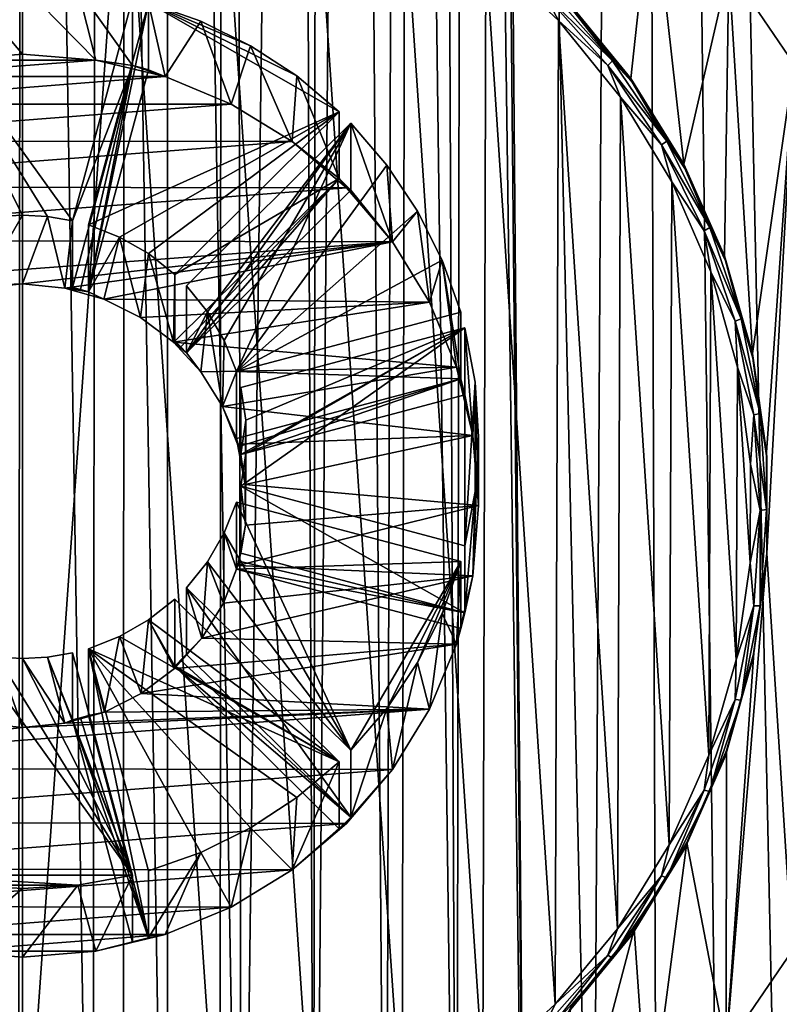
# Model space of a CAD drawing. Header units: metres. Extents: x -106 to 264, y -111 to 81.
# Tile 6 of 256: x 0 to 9, y -102 to -90. Entities that reach past the tile are written whole.
import ezdxf

# ---------------------------------------------------------------- set-up
doc = ezdxf.new("R2010")
doc.units = ezdxf.units.M
doc.layers.add('solid_20422013', color=7, linetype='CONTINUOUS')

msp = doc.modelspace()

# ---------------------------------------------------------------- linework, layer by layer
at = {"layer": 'solid_20422013'}
for points in [[(9.812541, -105.675247, 19), (9.918256, -22.94812, 19), (7.371326, -23.887068, 19)], [(5.599935, -52, 19), (6.877981, -107.764816, 19), (7.371326, -23.887068, 19)], [(6.877981, -107.764816, 19), (7.652942, -107.315414, 19), (7.371326, -23.887068, 19)], [(9.127894, -106.264908, 19), (9.812541, -105.675247, 19), (7.371326, -23.887068, 19)], [(8.405241, -106.813667, 19), (9.127894, -106.264908, 19), (7.371326, -23.887068, 19)], [(7.652942, -107.315414, 19), (8.405241, -106.813667, 19), (7.371326, -23.887068, 19)], [(5.599935, -52, 19), (5.53098, -52.868835, 19), (6.071178, -108.166573, 19)], [(5.599935, -52, 19), (6.071178, -108.166573, 19), (6.877981, -107.764816, 19)], [(5.53098, -52.868835, 19), (5.33011, -53.717335, 19), (6.071178, -108.166573, 19)], [(5.33011, -53.717335, 19), (4.997419, -54.524357, 19), (5.23652, -108.519836, 19)], [(5.33011, -53.717335, 19), (5.23652, -108.519836, 19), (6.071178, -108.166573, 19)], [(4.997419, -54.524357, 19), (4.544612, -55.271992, 19), (5.23652, -108.519836, 19)], [(4.544612, -55.271992, 19), (3.977872, -55.93993, 19), (4.383592, -108.820801, 19)], [(4.544612, -55.271992, 19), (4.383592, -108.820801, 19), (5.23652, -108.519836, 19)], [(3.977872, -55.93993, 19), (3.313852, -56.514202, 19), (3.521599, -109.065765, 19)], [(3.977872, -55.93993, 19), (3.521599, -109.065765, 19), (4.383592, -108.820801, 19)], [(3.313852, -56.514202, 19), (2.564448, -56.976948, 19), (2.642713, -109.256104, 19)], [(3.313852, -56.514202, 19), (2.642713, -109.256104, 19), (3.521599, -109.065765, 19)], [(2.564448, -56.976948, 19), (1.750123, -57.319485, 19), (2.642713, -109.256104, 19)], [(8.396142, -58.265823, -12.076139), (9.13057, -57.13847, -12.234579), (14.500057, -95.334694, -6.86645)], [(1.750123, -57.319485, 19), (0.898361, -57.525341, 19), (1.747546, -109.392738, 19)], [(1.750123, -57.319485, 19), (1.747546, -109.392738, 19), (2.642713, -109.256104, 19)], [(0.000001, -57.599998, 19), (-0.89836, -57.525341, 19), (-0.050729, -109.499832, 19)], [(0.898361, -57.525341, 19), (0.000001, -57.599998, 19), (0.846323, -109.474403, 19)], [(0.898361, -57.525341, 19), (0.846323, -109.474403, 19), (1.747546, -109.392738, 19)], [(0.000001, -57.599998, 19), (-0.050729, -109.499832, 19), (0.846323, -109.474403, 19)], [(7.520303, -59.295113, -11.931482), (8.396142, -58.265823, -12.076139), (14.500057, -95.334694, -6.86645)], [(6.516333, -60.205814, -11.803492), (7.520303, -59.295113, -11.931482), (14.500057, -95.334694, -6.86645)], [(5.386317, -60.98674, -11.69374), (6.516333, -60.205814, -11.803492), (14.500057, -95.334694, -6.86645)], [(4.117727, -61.62841, -11.603559), (5.386317, -60.98674, -11.69374), (14.500057, -95.334694, -6.86645)], [(2.767685, -62.105156, -11.536557), (4.117727, -61.62841, -11.603559), (14.500057, -95.334694, -6.86645)], [(1.379741, -62.383537, -11.497433), (2.767685, -62.105156, -11.536557), (14.500057, -95.334694, -6.86645)], [(-0.01791, -62.477398, -11.484241), (1.379741, -62.383537, -11.497433), (14.500057, -95.334694, -6.86645)], [(-0.01791, -62.477398, -11.484241), (14.500057, -95.334694, -6.86645), (10.383502, -89.182442, -7.731092)], [(-1.220021, -104.658646, -12.01895), (0, -87.315369, -14.456389), (0, -104.744087, -12.006943)], [(-1.216265, -87.401024, -14.444351), (0, -87.315369, -14.456389), (-1.220021, -104.658646, -12.01895)], [(0, -104.744087, -12.006943), (0, -87.315369, -14.456389), (1.220021, -87.40081, -14.444382)], [(0, -104.744087, -12.006943), (1.220021, -87.40081, -14.444382), (1.216265, -104.658432, -12.01898)], [(1.216265, -104.658432, -12.01898), (1.220021, -87.40081, -14.444382), (2.384033, -104.418114, -12.052755)], [(2.384033, -104.418114, -12.052755), (1.220021, -87.40081, -14.444382), (2.393732, -87.643967, -14.410209)], [(2.384033, -104.418114, -12.052755), (2.393732, -87.643967, -14.410209), (3.51318, -104.017967, -12.108993)], [(3.51318, -104.017967, -12.108993), (2.393732, -87.643967, -14.410209), (3.532079, -88.050179, -14.353118)], [(3.51318, -104.017967, -12.108993), (3.532079, -88.050179, -14.353118), (4.580781, -103.469963, -12.186008)], [(4.580781, -103.469963, -12.186008), (3.532079, -88.050179, -14.353118), (4.609653, -88.607048, -14.274856)], [(7.339274, -90.8172, -13.560308), (6.572487, -89.885857, -13.6912), (7.596212, -88.441559, -13.894183)], [(7.979122, -91.851631, -13.414927), (7.339274, -90.8172, -13.560308), (7.596212, -88.441559, -13.894183)], [(7.979122, -91.851631, -13.414927), (7.596212, -88.441559, -13.894183), (8.520451, -89.485359, -13.747486)], [(4.580781, -103.469963, -12.186008), (4.609653, -88.607048, -14.274856), (5.552217, -102.789742, -12.281608)], [(5.552217, -102.789742, -12.281608), (4.609653, -88.607048, -14.274856), (5.587808, -89.298912, -14.17762)], [(5.552217, -102.789742, -12.281608), (5.587808, -89.298912, -14.17762), (6.426432, -101.982643, -12.395039)], [(6.426432, -101.982643, -12.395039), (5.587808, -89.298912, -14.17762), (6.465909, -90.119202, -14.062336)], [(6.293186, -89.794067, -14.081026), (6.465909, -90.119202, -14.062336), (5.587808, -89.298912, -14.17762)], [(8.467031, -92.957245, -13.259544), (7.979122, -91.851631, -13.414927), (8.520451, -89.485359, -13.747486)], [(8.804915, -94.133202, -13.094275), (8.467031, -92.957245, -13.259544), (8.520451, -89.485359, -13.747486)], [(9.303516, -90.640694, -13.585114), (8.520451, -89.485359, -13.747486), (10.292573, -89.764145, -12.979525)], [(8.804915, -94.133202, -13.094275), (8.520451, -89.485359, -13.747486), (9.303516, -90.640694, -13.585114)], [(-0.668289, -89.73291, -7.65373), (-0.879899, -90.595039, -13.55711), (0, -90.522842, -13.567257)], [(-0.668289, -89.73291, -7.65373), (0, -90.522842, -13.567257), (0, -89.692543, -7.659402)], [(0.668289, -89.73291, -7.65373), (0, -89.692543, -7.659402), (0.882318, -90.595451, -13.557052)], [(0, -89.692543, -7.659402), (0, -90.522842, -13.567257), (0.882318, -90.595451, -13.557052)], [(1.326677, -90.660576, -13.380355), (1.326677, -89.853371, -7.6368), (0.668289, -89.73291, -7.65373)], [(1.326677, -90.660576, -13.380355), (0.668289, -89.73291, -7.65373), (0.882318, -90.595451, -13.557052)], [(6.293186, -89.794067, -14.081026), (6.345014, -89.732544, -14.015695), (7.118922, -90.60643, -13.892878)], [(7.118922, -90.60643, -13.892878), (6.345014, -89.732544, -14.015695), (6.577524, -89.918701, -13.88855)], [(0.601739, -92.532547, -7.260267), (0.302779, -92.482162, -7.267347), (-1.326677, -89.853371, -7.6368)], [(0.302779, -92.482162, -7.267347), (0, -92.465294, -7.269718), (-1.326677, -89.853371, -7.6368)], [(-0.302779, -92.482162, -7.267347), (-1.326677, -89.853371, -7.6368), (0, -92.465294, -7.269718)], [(0.601739, -92.532547, -7.260267), (-1.326677, -89.853371, -7.6368), (1.326677, -89.853371, -7.6368)], [(0.601739, -92.532547, -7.260267), (1.326677, -89.853371, -7.6368), (1.326677, -90.660576, -13.380355)], [(6.293186, -89.794067, -14.081026), (7.118922, -90.60643, -13.892878), (7.060773, -90.660812, -13.959212)], [(6.293186, -89.794067, -14.081026), (7.060773, -90.660812, -13.959212), (6.465909, -90.119202, -14.062336)], [(6.577524, -89.918701, -13.88855), (6.572487, -89.885857, -13.6912), (7.339274, -90.8172, -13.560308)], [(0.794925, -93.391006, -12.996617), (1.519862, -89.904633, -7.629596), (0.794925, -92.583801, -7.253062)], [(0.794925, -92.583801, -7.253062), (1.519862, -89.904633, -7.629596), (3.817734, -91.218399, -7.444958)], [(0.794925, -93.391006, -12.996617), (1.519862, -90.711838, -13.373151), (1.519862, -89.904633, -7.629596)], [(3.817734, -91.218399, -7.444958), (1.519862, -89.904633, -7.629596), (3.307648, -90.787567, -7.505507)], [(2.749953, -90.422318, -7.556839), (1.519862, -89.904633, -7.629596), (2.15168, -90.126663, -7.598391)], [(1.519862, -89.904633, -7.629596), (1.519862, -90.711838, -13.373151), (1.718871, -90.795662, -13.528913)], [(2.15168, -90.126663, -7.598391), (1.519862, -89.904633, -7.629596), (1.718871, -90.795662, -13.528913)], [(3.307648, -90.787567, -7.505507), (1.519862, -89.904633, -7.629596), (2.749953, -90.422318, -7.556839)], [(7.352729, -90.862282, -13.755938), (6.577524, -89.918701, -13.88855), (7.339274, -90.8172, -13.560308)], [(7.118922, -90.60643, -13.892878), (6.577524, -89.918701, -13.88855), (7.352729, -90.862282, -13.755938)], [(6.426432, -101.982643, -12.395039), (6.465909, -90.119202, -14.062336), (7.176179, -101.071991, -12.523022)], [(7.176179, -101.071991, -12.523022), (6.465909, -90.119202, -14.062336), (7.214402, -91.041122, -13.932769)], [(7.060773, -90.660812, -13.959212), (7.214402, -91.041122, -13.932769), (6.465909, -90.119202, -14.062336)], [(2.15168, -90.126663, -7.598391), (1.718871, -90.795662, -13.528913), (2.518654, -91.128807, -13.482093)], [(2.749953, -90.422318, -7.556839), (2.15168, -90.126663, -7.598391), (2.518654, -91.128807, -13.482093)], [(2.749953, -90.422318, -7.556839), (2.518654, -91.128807, -13.482093), (3.254676, -91.578873, -13.418841)], [(3.307648, -90.787567, -7.505507), (2.749953, -90.422318, -7.556839), (3.254676, -91.578873, -13.418841)], [(-0.879899, -90.595039, -13.55711), (-1.714407, -90.794212, -13.529118), (0.882318, -90.595451, -13.557052)], [(-1.714407, -90.794212, -13.529118), (1.718871, -90.795662, -13.528913), (0.882318, -90.595451, -13.557052)], [(-0.879899, -90.595039, -13.55711), (0.882318, -90.595451, -13.557052), (0, -90.522842, -13.567257)], [(1.326677, -90.660576, -13.380355), (0.882318, -90.595451, -13.557052), (1.718871, -90.795662, -13.528913)], [(0.601739, -93.339745, -13.003821), (1.326677, -90.660576, -13.380355), (0.698811, -93.363609, -13.000468)], [(0.601739, -93.339745, -13.003821), (0.601739, -92.532547, -7.260267), (1.326677, -90.660576, -13.380355)], [(0.698811, -93.363609, -13.000468), (1.326677, -90.660576, -13.380355), (0.794925, -93.391006, -12.996617)], [(0.794925, -93.391006, -12.996617), (1.326677, -90.660576, -13.380355), (1.519862, -90.711838, -13.373151)], [(1.519862, -90.711838, -13.373151), (1.326677, -90.660576, -13.380355), (1.423505, -90.685333, -13.376875)], [(1.423505, -90.685333, -13.376875), (1.326677, -90.660576, -13.380355), (1.718871, -90.795662, -13.528913)], [(1.519862, -90.711838, -13.373151), (1.423505, -90.685333, -13.376875), (1.718871, -90.795662, -13.528913)], [(7.060773, -90.660812, -13.959212), (7.118922, -90.60643, -13.892878), (7.771024, -91.572868, -13.757053)], [(7.060773, -90.660812, -13.959212), (7.771024, -91.572868, -13.757053), (7.707548, -91.619362, -13.824497)], [(7.060773, -90.660812, -13.959212), (7.707548, -91.619362, -13.824497), (7.214402, -91.041122, -13.932769)], [(7.771024, -91.572868, -13.757053), (7.118922, -90.60643, -13.892878), (7.352729, -90.862282, -13.755938)], [(8.975692, -95.328979, -12.926219), (8.804915, -94.133202, -13.094275), (9.303516, -90.640694, -13.585114)], [(8.980613, -96.547638, -12.754947), (8.975692, -95.328979, -12.926219), (9.303516, -90.640694, -13.585114)], [(8.980613, -96.547638, -12.754947), (9.303516, -90.640694, -13.585114), (9.284818, -101.339272, -12.081527)], [(-1.714407, -90.794212, -13.529118), (-2.512915, -91.126259, -13.482451), (1.718871, -90.795662, -13.528913)], [(-2.512915, -91.126259, -13.482451), (2.518654, -91.128807, -13.482093), (1.718871, -90.795662, -13.528913)], [(3.817734, -92.025597, -13.188513), (3.307648, -90.787567, -7.505507), (3.254676, -91.578873, -13.418841)], [(3.817734, -92.025597, -13.188513), (3.817734, -91.218399, -7.444958), (3.307648, -90.787567, -7.505507)], [(7.352729, -90.862282, -13.755938), (7.339274, -90.8172, -13.560308), (7.979122, -91.851631, -13.414927)], [(7.990967, -91.901604, -13.60987), (7.352729, -90.862282, -13.755938), (7.979122, -91.851631, -13.414927)], [(7.771024, -91.572868, -13.757053), (7.352729, -90.862282, -13.755938), (7.990967, -91.901604, -13.60987)], [(7.176179, -101.071991, -12.523022), (7.214402, -91.041122, -13.932769), (7.801808, -100.060547, -12.665172)], [(7.801808, -100.060547, -12.665172), (7.214402, -91.041122, -13.932769), (7.834548, -92.062134, -13.789275)], [(7.707548, -91.619362, -13.824497), (7.834548, -92.062134, -13.789275), (7.214402, -91.041122, -13.932769)], [(-2.512915, -91.126259, -13.482451), (-3.247254, -91.573486, -13.419599), (2.518654, -91.128807, -13.482093)], [(-3.247254, -91.573486, -13.419599), (3.254676, -91.578873, -13.418841), (2.518654, -91.128807, -13.482093)], [(0.794925, -92.583801, -7.253062), (3.817734, -91.218399, -7.444958), (1.17119, -92.729942, -7.232524)], [(1.17119, -92.729942, -7.232524), (3.817734, -91.218399, -7.444958), (1.521235, -92.930069, -7.204398)], [(1.521235, -92.930069, -7.204398), (3.817734, -91.218399, -7.444958), (1.837168, -93.179688, -7.169316)], [(1.837168, -93.179688, -7.169316), (3.817734, -91.218399, -7.444958), (3.817734, -92.025597, -13.188513)], [(1.978589, -94.126938, -12.893189), (3.959155, -91.358444, -7.425276), (1.978589, -93.319733, -7.149634)], [(1.978589, -93.319733, -7.149634), (3.959155, -91.358444, -7.425276), (2.230659, -93.632591, -7.105665)], [(1.978589, -94.126938, -12.893189), (3.959155, -92.165642, -13.168831), (3.959155, -91.358444, -7.425276)], [(2.230659, -93.632591, -7.105665), (3.959155, -91.358444, -7.425276), (2.432757, -93.979225, -7.056948)], [(2.432757, -93.979225, -7.056948), (3.959155, -91.358444, -7.425276), (2.580328, -94.35183, -7.004582)], [(2.580328, -94.35183, -7.004582), (3.959155, -91.358444, -7.425276), (4.394218, -91.863564, -7.354286)], [(3.959155, -91.358444, -7.425276), (3.959155, -92.165642, -13.168831), (4.463458, -92.787025, -13.249046)], [(4.394218, -91.863564, -7.354286), (3.959155, -91.358444, -7.425276), (4.463458, -92.787025, -13.249046)], [(-3.247254, -91.573486, -13.419599), (-3.895041, -92.12468, -13.342133), (3.254676, -91.578873, -13.418841)], [(-3.895041, -92.12468, -13.342133), (3.906838, -92.137398, -13.340345), (3.254676, -91.578873, -13.418841)], [(3.817734, -92.025597, -13.188513), (3.254676, -91.578873, -13.418841), (3.906838, -92.137398, -13.340345)], [(7.707548, -91.619362, -13.824497), (7.771024, -91.572868, -13.757053), (8.29016, -92.615334, -13.610545)], [(7.707548, -91.619362, -13.824497), (8.29016, -92.615334, -13.610545), (8.222444, -92.653305, -13.679186)], [(7.707548, -91.619362, -13.824497), (8.222444, -92.653305, -13.679186), (7.834548, -92.062134, -13.789275)], [(8.29016, -92.615334, -13.610545), (7.771024, -91.572868, -13.757053), (7.990967, -91.901604, -13.60987)], [(2.580328, -94.35183, -7.004582), (4.394218, -91.863564, -7.354286), (4.763058, -92.415833, -7.27667)], [(4.763058, -92.415833, -7.27667), (4.394218, -91.863564, -7.354286), (4.463458, -92.787025, -13.249046)], [(7.990967, -91.901604, -13.60987), (7.979122, -91.851631, -13.414927), (8.467031, -92.957245, -13.259544)], [(8.480349, -93.017311, -13.453069), (7.990967, -91.901604, -13.60987), (8.467031, -92.957245, -13.259544)], [(8.29016, -92.615334, -13.610545), (7.990967, -91.901604, -13.60987), (8.480349, -93.017311, -13.453069)], [(-3.895041, -92.12468, -13.342133), (-4.448308, -92.766281, -13.251962), (3.906838, -92.137398, -13.340345)], [(-4.448308, -92.766281, -13.251962), (4.463458, -92.787025, -13.249046), (3.906838, -92.137398, -13.340345)], [(1.837168, -93.179688, -7.169316), (3.817734, -92.025597, -13.188513), (1.837168, -93.986893, -12.912871)], [(1.837168, -93.986893, -12.912871), (3.817734, -92.025597, -13.188513), (1.909188, -94.055618, -12.903213)], [(1.909188, -94.055618, -12.903213), (3.817734, -92.025597, -13.188513), (1.978589, -94.126938, -12.893189)], [(1.978589, -94.126938, -12.893189), (3.817734, -92.025597, -13.188513), (3.959155, -92.165642, -13.168831)], [(3.959155, -92.165642, -13.168831), (3.817734, -92.025597, -13.188513), (3.889087, -92.094986, -13.178761)], [(3.889087, -92.094986, -13.178761), (3.817734, -92.025597, -13.188513), (3.906838, -92.137398, -13.340345)], [(3.959155, -92.165642, -13.168831), (3.889087, -92.094986, -13.178761), (3.906838, -92.137398, -13.340345)], [(3.959155, -92.165642, -13.168831), (3.906838, -92.137398, -13.340345), (4.463458, -92.787025, -13.249046)], [(7.801808, -100.060547, -12.665172), (7.834548, -92.062134, -13.789275), (8.278874, -98.9795, -12.817102)], [(8.278874, -98.9795, -12.817102), (7.834548, -92.062134, -13.789275), (8.303746, -93.148125, -13.636648)], [(8.222444, -92.653305, -13.679186), (8.303746, -93.148125, -13.636648), (7.834548, -92.062134, -13.789275)], [(-0.302779, -92.482162, -7.267347), (0, -92.465294, -7.269718), (-0.512011, -93.346214, -13.170458)], [(0, -92.465294, -7.269718), (0, -93.295593, -13.177572), (-0.512011, -93.346214, -13.170458)], [(0.302779, -92.482162, -7.267347), (0, -93.295593, -13.177572), (0, -92.465294, -7.269718)], [(0.302779, -92.482162, -7.267347), (0.509702, -93.3461, -13.170474), (0, -93.295593, -13.177572)], [(0.601739, -92.532547, -7.260267), (0.509702, -93.3461, -13.170474), (0.302779, -92.482162, -7.267347)], [(2.580328, -94.35183, -7.004582), (4.763058, -92.415833, -7.27667), (5.061616, -93.008278, -7.193406)], [(4.763058, -92.415833, -7.27667), (4.463458, -92.787025, -13.249046), (4.90818, -93.51416, -13.146853)], [(5.061616, -93.008278, -7.193406), (4.763058, -92.415833, -7.27667), (4.90818, -93.51416, -13.146853)], [(0.601739, -93.339745, -13.003821), (0.509702, -93.3461, -13.170474), (0.601739, -92.532547, -7.260267)], [(0.794925, -93.391006, -12.996617), (0.794925, -92.583801, -7.253062), (1.17119, -92.729942, -7.232524)], [(8.222444, -92.653305, -13.679186), (8.29016, -92.615334, -13.610545), (8.667451, -93.715973, -13.455859)], [(8.667451, -93.715973, -13.455859), (8.29016, -92.615334, -13.610545), (8.480349, -93.017311, -13.453069)], [(0.794925, -93.391006, -12.996617), (1.17119, -92.729942, -7.232524), (0.982229, -93.478973, -13.1518)], [(1.17119, -92.729942, -7.232524), (1.423652, -93.698761, -13.120911), (0.982229, -93.478973, -13.1518)], [(1.17119, -92.729942, -7.232524), (1.521235, -92.930069, -7.204398), (1.423652, -93.698761, -13.120911)], [(8.222444, -92.653305, -13.679186), (8.667451, -93.715973, -13.455859), (8.596652, -93.744957, -13.525764)], [(8.222444, -92.653305, -13.679186), (8.596652, -93.744957, -13.525764), (8.303746, -93.148125, -13.636648)], [(-4.448308, -92.766281, -13.251962), (-4.894532, -93.487152, -13.15065), (4.463458, -92.787025, -13.249046)], [(0, -93.295593, -13.177572), (4.463458, -92.787025, -13.249046), (-4.894532, -93.487152, -13.15065)], [(0, -93.295593, -13.177572), (0.509702, -93.3461, -13.170474), (4.463458, -92.787025, -13.249046)], [(0.509702, -93.3461, -13.170474), (0.982229, -93.478973, -13.1518), (4.463458, -92.787025, -13.249046)], [(0.982229, -93.478973, -13.1518), (4.90818, -93.51416, -13.146853), (4.463458, -92.787025, -13.249046)], [(1.521235, -92.930069, -7.204398), (1.821337, -93.995987, -13.079138), (1.423652, -93.698761, -13.120911)], [(1.521235, -92.930069, -7.204398), (1.837168, -93.179688, -7.169316), (1.821337, -93.995987, -13.079138)], [(8.480349, -93.017311, -13.453069), (8.467031, -92.957245, -13.259544), (8.804915, -94.133202, -13.094275)], [(2.580328, -94.35183, -7.004582), (5.061616, -93.008278, -7.193406), (5.285832, -93.633949, -7.105474)], [(5.061616, -93.008278, -7.193406), (4.90818, -93.51416, -13.146853), (5.23493, -94.299065, -13.036543)], [(5.285832, -94.441154, -12.849029), (5.285832, -93.633949, -7.105474), (5.061616, -93.008278, -7.193406)], [(5.285832, -94.441154, -12.849029), (5.061616, -93.008278, -7.193406), (5.23493, -94.299065, -13.036543)], [(8.811757, -94.188606, -13.288452), (8.480349, -93.017311, -13.453069), (8.804915, -94.133202, -13.094275)], [(8.667451, -93.715973, -13.455859), (8.480349, -93.017311, -13.453069), (8.811757, -94.188606, -13.288452)], [(1.837168, -93.179688, -7.169316), (1.837168, -93.986893, -12.912871), (1.821337, -93.995987, -13.079138)], [(8.278874, -98.9795, -12.817102), (8.303746, -93.148125, -13.636648), (8.60925, -97.829674, -12.9787)], [(8.60925, -97.829674, -12.9787), (8.303746, -93.148125, -13.636648), (8.623892, -94.299034, -13.474898)], [(8.596652, -93.744957, -13.525764), (8.623892, -94.299034, -13.474898), (8.303746, -93.148125, -13.636648)], [(-0.512011, -93.346214, -13.170458), (0, -93.295593, -13.177572), (-4.894532, -93.487152, -13.15065)], [(1.978589, -94.126938, -12.893189), (1.978589, -93.319733, -7.149634), (2.230659, -93.632591, -7.105665)], [(0.601739, -93.339745, -13.003821), (0.698811, -93.363609, -13.000468), (0.509702, -93.3461, -13.170474)], [(0.698811, -93.363609, -13.000468), (0.794925, -93.391006, -12.996617), (0.509702, -93.3461, -13.170474)], [(0.794925, -93.391006, -12.996617), (0.982229, -93.478973, -13.1518), (0.509702, -93.3461, -13.170474)], [(0.982229, -93.478973, -13.1518), (1.423652, -93.698761, -13.120911), (4.90818, -93.51416, -13.146853)], [(1.423652, -93.698761, -13.120911), (1.821337, -93.995987, -13.079138), (4.90818, -93.51416, -13.146853)], [(1.821337, -93.995987, -13.079138), (5.23493, -94.299065, -13.036543), (4.90818, -93.51416, -13.146853)], [(1.978589, -94.126938, -12.893189), (2.230659, -93.632591, -7.105665), (2.151038, -94.354713, -13.028722)], [(2.230659, -93.632591, -7.105665), (2.414157, -94.772591, -12.969993), (2.151038, -94.354713, -13.028722)], [(2.230659, -93.632591, -7.105665), (2.432757, -93.979225, -7.056948), (2.414157, -94.772591, -12.969993)], [(2.580328, -94.35183, -7.004582), (5.285832, -93.633949, -7.105474), (5.285832, -94.441154, -12.849029)], [(8.596652, -93.744957, -13.525764), (8.667451, -93.715973, -13.455859), (8.896438, -94.855972, -13.295644)], [(8.596652, -93.744957, -13.525764), (8.896438, -94.855972, -13.295644), (8.82377, -94.875641, -13.366857)], [(8.596652, -93.744957, -13.525764), (8.82377, -94.875641, -13.366857), (8.623892, -94.299034, -13.474898)], [(8.896438, -94.855972, -13.295644), (8.667451, -93.715973, -13.455859), (8.811757, -94.188606, -13.288452)], [(2.632092, -95.350342, -12.721251), (5.337596, -93.825256, -7.078588), (2.632092, -94.543137, -6.977696)], [(2.632092, -94.543137, -6.977696), (5.337596, -93.825256, -7.078588), (2.692425, -94.938889, -6.922077)], [(2.632092, -95.734901, -6.810204), (5.337596, -93.825256, -7.078588), (5.337596, -96.452789, -6.709312)], [(2.692425, -95.339149, -6.865824), (5.337596, -93.825256, -7.078588), (2.632092, -95.734901, -6.810204)], [(2.632092, -95.350342, -12.721251), (5.337596, -94.632462, -12.822143), (5.337596, -93.825256, -7.078588)], [(2.692425, -94.938889, -6.922077), (5.337596, -93.825256, -7.078588), (2.692425, -95.339149, -6.865824)], [(5.337596, -96.452789, -6.709312), (5.337596, -93.825256, -7.078588), (5.459328, -94.478119, -6.986834)], [(5.337596, -93.825256, -7.078588), (5.337596, -94.632462, -12.822143), (5.432212, -95.124298, -12.920564)], [(5.459328, -94.478119, -6.986834), (5.337596, -93.825256, -7.078588), (5.432212, -95.124298, -12.920564)], [(1.837168, -93.986893, -12.912871), (1.909188, -94.055618, -12.903213), (1.821337, -93.995987, -13.079138)], [(1.909188, -94.055618, -12.903213), (1.978589, -94.126938, -12.893189), (1.821337, -93.995987, -13.079138)], [(1.978589, -94.126938, -12.893189), (2.151038, -94.354713, -13.028722), (1.821337, -93.995987, -13.079138)], [(1.821337, -93.995987, -13.079138), (2.151038, -94.354713, -13.028722), (5.23493, -94.299065, -13.036543)], [(2.432757, -93.979225, -7.056948), (2.580328, -94.35183, -7.004582), (2.414157, -94.772591, -12.969993)], [(8.811757, -94.188606, -13.288452), (8.804915, -94.133202, -13.094275), (8.975692, -95.328979, -12.926219)], [(8.979019, -95.393692, -13.11909), (8.811757, -94.188606, -13.288452), (8.975692, -95.328979, -12.926219)], [(8.896438, -94.855972, -13.295644), (8.811757, -94.188606, -13.288452), (8.979019, -95.393692, -13.11909)], [(2.151038, -94.354713, -13.028722), (2.414157, -94.772591, -12.969993), (5.23493, -94.299065, -13.036543)], [(2.414157, -94.772591, -12.969993), (5.432212, -95.124298, -12.920564), (5.23493, -94.299065, -13.036543)], [(2.580328, -94.35183, -7.004582), (2.580328, -95.159035, -12.748137), (2.414157, -94.772591, -12.969993)], [(2.580328, -94.35183, -7.004582), (5.285832, -94.441154, -12.849029), (2.580328, -95.159035, -12.748137)], [(5.285832, -94.441154, -12.849029), (5.23493, -94.299065, -13.036543), (5.432212, -95.124298, -12.920564)], [(8.60925, -97.829674, -12.9787), (8.623892, -94.299034, -13.474898), (8.776232, -96.660477, -13.14302)], [(8.776232, -96.660477, -13.14302), (8.623892, -94.299034, -13.474898), (8.781043, -95.468895, -13.310486)], [(8.82377, -94.875641, -13.366857), (8.781043, -95.468895, -13.310486), (8.623892, -94.299034, -13.474898)], [(2.580328, -95.159035, -12.748137), (5.285832, -94.441154, -12.849029), (2.608, -95.254211, -12.73476)], [(2.608, -95.254211, -12.73476), (5.285832, -94.441154, -12.849029), (2.632092, -95.350342, -12.721251)], [(2.632092, -95.350342, -12.721251), (5.285832, -94.441154, -12.849029), (5.337596, -94.632462, -12.822143)], [(5.337596, -94.632462, -12.822143), (5.285832, -94.441154, -12.849029), (5.312592, -94.536575, -12.835619)], [(5.312592, -94.536575, -12.835619), (5.285832, -94.441154, -12.849029), (5.432212, -95.124298, -12.920564)], [(5.337596, -96.452789, -6.709312), (5.459328, -94.478119, -6.986834), (5.459328, -95.799927, -6.801066)], [(5.459328, -94.478119, -6.986834), (5.432212, -95.124298, -12.920564), (5.499936, -95.969315, -12.801805)], [(5.459328, -95.799927, -6.801066), (5.459328, -94.478119, -6.986834), (5.499906, -95.139023, -6.89395)], [(5.499906, -95.139023, -6.89395), (5.459328, -94.478119, -6.986834), (5.499936, -95.969315, -12.801805)], [(2.632092, -95.350342, -12.721251), (2.632092, -94.543137, -6.977696), (2.692425, -94.938889, -6.922077)], [(5.337596, -94.632462, -12.822143), (5.312592, -94.536575, -12.835619), (5.432212, -95.124298, -12.920564)], [(2.580328, -95.159035, -12.748137), (2.592048, -95.225876, -12.906289), (2.414157, -94.772591, -12.969993)], [(2.414157, -94.772591, -12.969993), (2.592048, -95.225876, -12.906289), (5.432212, -95.124298, -12.920564)], [(8.82377, -94.875641, -13.366857), (8.896438, -94.855972, -13.295644), (8.973205, -96.015808, -13.132639)], [(8.973205, -96.015808, -13.132639), (8.896438, -94.855972, -13.295644), (8.979019, -95.393692, -13.11909)], [(2.632092, -95.350342, -12.721251), (2.692425, -94.938889, -6.922077), (2.686772, -95.715012, -12.837544)], [(2.692425, -94.938889, -6.922077), (2.692425, -95.339149, -6.865824), (2.686772, -95.715012, -12.837544)], [(8.82377, -94.875641, -13.366857), (8.899909, -96.026009, -13.205183), (8.781043, -95.468895, -13.310486)], [(8.82377, -94.875641, -13.366857), (8.973205, -96.015808, -13.132639), (8.899909, -96.026009, -13.205183)], [(2.580328, -95.159035, -12.748137), (2.608, -95.254211, -12.73476), (2.592048, -95.225876, -12.906289)], [(2.592048, -95.225876, -12.906289), (2.686772, -95.715012, -12.837544), (5.432212, -95.124298, -12.920564)], [(2.608, -95.254211, -12.73476), (2.632092, -95.350342, -12.721251), (2.592048, -95.225876, -12.906289)], [(2.632092, -95.350342, -12.721251), (2.686772, -95.715012, -12.837544), (2.592048, -95.225876, -12.906289)], [(2.686772, -95.715012, -12.837544), (5.499936, -95.969315, -12.801805), (5.432212, -95.124298, -12.920564)], [(5.459328, -95.799927, -6.801066), (5.499906, -95.139023, -6.89395), (5.432212, -96.814331, -12.683045)], [(5.499906, -95.139023, -6.89395), (5.499936, -95.969315, -12.801805), (5.432212, -96.814331, -12.683045)], [(2.692425, -95.339149, -6.865824), (2.632092, -95.734901, -6.810204), (2.688851, -96.202629, -12.769014)], [(2.692425, -95.339149, -6.865824), (2.688851, -96.202629, -12.769014), (2.686772, -95.715012, -12.837544)], [(8.979019, -95.393692, -13.11909), (8.975692, -95.328979, -12.926219), (8.980613, -96.547638, -12.754947)], [(8.973205, -96.015808, -13.132639), (8.979019, -95.393692, -13.11909), (8.979019, -96.6101, -12.948134)], [(8.979019, -96.6101, -12.948134), (8.979019, -95.393692, -13.11909), (8.980613, -96.547638, -12.754947)], [(8.899909, -96.026009, -13.205183), (8.776232, -96.660477, -13.14302), (8.781043, -95.468895, -13.310486)], [(2.632092, -95.734901, -6.810204), (2.632092, -96.542107, -12.553759), (2.688851, -96.202629, -12.769014)], [(2.632092, -95.734901, -6.810204), (5.337596, -97.259987, -12.452868), (2.632092, -96.542107, -12.553759)], [(2.632092, -95.734901, -6.810204), (5.337596, -96.452789, -6.709312), (5.337596, -97.259987, -12.452868)], [(2.686772, -95.715012, -12.837544), (2.688851, -96.202629, -12.769014), (5.499936, -95.969315, -12.801805)], [(5.337596, -97.259987, -12.452868), (5.337596, -96.452789, -6.709312), (5.459328, -95.799927, -6.801066)], [(5.337596, -97.259987, -12.452868), (5.459328, -95.799927, -6.801066), (5.432212, -96.814331, -12.683045)], [(2.580328, -96.733414, -12.526873), (2.580328, -95.926208, -6.783318), (2.432757, -96.298813, -6.730952)], [(2.580328, -95.926208, -6.783318), (3.959155, -98.919601, -6.362624), (2.432757, -96.298813, -6.730952)], [(2.580328, -96.733414, -12.526873), (5.285832, -96.644089, -6.682426), (2.580328, -95.926208, -6.783318)], [(2.580328, -95.926208, -6.783318), (5.285832, -96.644089, -6.682426), (3.959155, -98.919601, -6.362624)], [(2.688851, -96.202629, -12.769014), (2.598336, -96.691833, -12.700262), (5.499936, -95.969315, -12.801805)], [(2.598336, -96.691833, -12.700262), (5.432212, -96.814331, -12.683045), (5.499936, -95.969315, -12.801805)], [(8.899909, -96.026009, -13.205183), (8.82377, -97.176376, -13.04351), (8.776232, -96.660477, -13.14302)], [(8.899909, -96.026009, -13.205183), (8.896438, -97.175652, -12.969634), (8.82377, -97.176376, -13.04351)], [(8.896438, -97.175652, -12.969634), (8.973205, -96.015808, -13.132639), (8.979019, -96.6101, -12.948134)], [(8.899909, -96.026009, -13.205183), (8.973205, -96.015808, -13.132639), (8.896438, -97.175652, -12.969634)], [(2.432757, -96.298813, -6.730952), (2.230659, -96.645447, -6.682235), (2.423539, -97.146988, -12.636293)], [(2.432757, -96.298813, -6.730952), (3.959155, -98.919601, -6.362624), (2.230659, -96.645447, -6.682235)], [(2.580328, -96.733414, -12.526873), (2.432757, -96.298813, -6.730952), (2.423539, -97.146988, -12.636293)], [(2.608, -96.638237, -12.540249), (2.598336, -96.691833, -12.700262), (2.688851, -96.202629, -12.769014)], [(2.632092, -96.542107, -12.553759), (2.608, -96.638237, -12.540249), (2.688851, -96.202629, -12.769014)], [(2.230659, -96.645447, -6.682235), (1.978589, -96.958305, -6.638266), (2.162445, -97.568939, -12.576992)], [(2.230659, -96.645447, -6.682235), (3.959155, -98.919601, -6.362624), (1.978589, -96.958305, -6.638266)], [(2.230659, -96.645447, -6.682235), (2.162445, -97.568939, -12.576992), (2.423539, -97.146988, -12.636293)], [(2.608, -96.638237, -12.540249), (2.580328, -96.733414, -12.526873), (2.598336, -96.691833, -12.700262)], [(2.608, -96.638237, -12.540249), (5.337596, -97.259987, -12.452868), (2.580328, -96.733414, -12.526873)], [(2.580328, -96.733414, -12.526873), (5.285832, -97.451294, -12.425981), (5.285832, -96.644089, -6.682426)], [(2.632092, -96.542107, -12.553759), (5.337596, -97.259987, -12.452868), (2.608, -96.638237, -12.540249)], [(3.959155, -98.919601, -6.362624), (5.285832, -96.644089, -6.682426), (4.394218, -98.414482, -6.433615)], [(4.394218, -98.414482, -6.433615), (5.285832, -96.644089, -6.682426), (4.763058, -97.862213, -6.51123)], [(4.763058, -97.862213, -6.51123), (5.285832, -96.644089, -6.682426), (5.061616, -97.26976, -6.594494)], [(5.061616, -97.26976, -6.594494), (5.285832, -96.644089, -6.682426), (5.23493, -97.639565, -12.567066)], [(5.285832, -96.644089, -6.682426), (5.285832, -97.451294, -12.425981), (5.23493, -97.639565, -12.567066)], [(8.980613, -96.547638, -12.754947), (9.284818, -101.339272, -12.081527), (8.488319, -102.50338, -11.917922)], [(8.819889, -97.744087, -12.586798), (8.980613, -96.547638, -12.754947), (8.488319, -102.50338, -11.917922)], [(8.811757, -97.815178, -12.778771), (8.979019, -96.6101, -12.948134), (8.819889, -97.744087, -12.586798)], [(8.896438, -97.175652, -12.969634), (8.979019, -96.6101, -12.948134), (8.811757, -97.815178, -12.778771)], [(8.979019, -96.6101, -12.948134), (8.980613, -96.547638, -12.754947), (8.819889, -97.744087, -12.586798)], [(2.580328, -96.733414, -12.526873), (2.423539, -97.146988, -12.636293), (2.598336, -96.691833, -12.700262)], [(2.598336, -96.691833, -12.700262), (2.423539, -97.146988, -12.636293), (5.432212, -96.814331, -12.683045)], [(2.580328, -96.733414, -12.526873), (5.337596, -97.259987, -12.452868), (5.285832, -97.451294, -12.425981)], [(8.82377, -97.176376, -13.04351), (8.60925, -97.829674, -12.9787), (8.776232, -96.660477, -13.14302)], [(2.423539, -97.146988, -12.636293), (2.162445, -97.568939, -12.576992), (5.432212, -96.814331, -12.683045)], [(2.162445, -97.568939, -12.576992), (5.23493, -97.639565, -12.567066), (5.432212, -96.814331, -12.683045)], [(5.337596, -97.259987, -12.452868), (5.432212, -96.814331, -12.683045), (5.23493, -97.639565, -12.567066)], [(1.978589, -96.958305, -6.638266), (1.978589, -97.765511, -12.381821), (2.162445, -97.568939, -12.576992)], [(1.978589, -96.958305, -6.638266), (3.959155, -99.726807, -12.106179), (1.978589, -97.765511, -12.381821)], [(1.978589, -96.958305, -6.638266), (3.959155, -98.919601, -6.362624), (3.959155, -99.726807, -12.106179)], [(1.837168, -97.905556, -12.362139), (1.837168, -97.098351, -6.618584), (1.521235, -97.347969, -6.583502)], [(1.521235, -97.347969, -6.583502), (1.837168, -97.098351, -6.618584), (3.817734, -99.059647, -6.342942)], [(1.837168, -97.905556, -12.362139), (3.817734, -99.059647, -6.342942), (1.837168, -97.098351, -6.618584)], [(8.82377, -97.176376, -13.04351), (8.667451, -98.315643, -12.809419), (8.596652, -98.307053, -12.884603)], [(8.82377, -97.176376, -13.04351), (8.596652, -98.307053, -12.884603), (8.60925, -97.829674, -12.9787)], [(8.667451, -98.315643, -12.809419), (8.896438, -97.175652, -12.969634), (8.811757, -97.815178, -12.778771)], [(8.82377, -97.176376, -13.04351), (8.896438, -97.175652, -12.969634), (8.667451, -98.315643, -12.809419)], [(1.431914, -98.234291, -12.483483), (1.521235, -97.347969, -6.583502), (1.17119, -97.548103, -6.555376)], [(1.17119, -97.548103, -6.555376), (1.521235, -97.347969, -6.583502), (3.817734, -99.059647, -6.342942)], [(1.832655, -97.932144, -12.525947), (1.521235, -97.347969, -6.583502), (1.431914, -98.234291, -12.483483)], [(1.837168, -97.905556, -12.362139), (1.521235, -97.347969, -6.583502), (1.832655, -97.932144, -12.525947)], [(4.763058, -97.862213, -6.51123), (5.061616, -97.26976, -6.594494), (4.90818, -98.424469, -12.456756)], [(5.061616, -97.26976, -6.594494), (5.23493, -97.639565, -12.567066), (4.90818, -98.424469, -12.456756)], [(5.312592, -97.355873, -12.439391), (5.337596, -97.259987, -12.452868), (5.23493, -97.639565, -12.567066)], [(5.285832, -97.451294, -12.425981), (5.312592, -97.355873, -12.439391), (5.23493, -97.639565, -12.567066)], [(5.285832, -97.451294, -12.425981), (5.337596, -97.259987, -12.452868), (5.312592, -97.355873, -12.439391)], [(0.987112, -98.457825, -12.452067), (1.17119, -97.548103, -6.555376), (0.794925, -97.694237, -6.534838)], [(0.794925, -97.694237, -6.534838), (1.17119, -97.548103, -6.555376), (3.817734, -99.059647, -6.342942)], [(1.431914, -98.234291, -12.483483), (1.17119, -97.548103, -6.555376), (0.987112, -98.457825, -12.452067)], [(1.837168, -97.905556, -12.362139), (1.832655, -97.932144, -12.525947), (2.162445, -97.568939, -12.576992)], [(2.162445, -97.568939, -12.576992), (1.832655, -97.932144, -12.525947), (5.23493, -97.639565, -12.567066)], [(1.909188, -97.83683, -12.371798), (1.837168, -97.905556, -12.362139), (2.162445, -97.568939, -12.576992)], [(1.978589, -97.765511, -12.381821), (1.909188, -97.83683, -12.371798), (2.162445, -97.568939, -12.576992)], [(0.794925, -98.501442, -12.278393), (0.794925, -97.694237, -6.534838), (1.519862, -101.180618, -11.901859)], [(0.794925, -98.501442, -12.278393), (0.987112, -98.457825, -12.452067), (0.794925, -97.694237, -6.534838)], [(3.307648, -99.490471, -6.282393), (2.749953, -99.855728, -6.231061), (0.794925, -97.694237, -6.534838)], [(2.749953, -99.855728, -6.231061), (2.15168, -100.151375, -6.189509), (0.794925, -97.694237, -6.534838)], [(2.15168, -100.151375, -6.189509), (1.519862, -100.373413, -6.158305), (0.794925, -97.694237, -6.534838)], [(1.519862, -101.180618, -11.901859), (0.794925, -97.694237, -6.534838), (1.519862, -100.373413, -6.158305)], [(3.307648, -99.490471, -6.282393), (0.794925, -97.694237, -6.534838), (3.817734, -99.059647, -6.342942)], [(1.832655, -97.932144, -12.525947), (1.431914, -98.234291, -12.483483), (5.23493, -97.639565, -12.567066)], [(1.431914, -98.234291, -12.483483), (4.90818, -98.424469, -12.456756), (5.23493, -97.639565, -12.567066)], [(-0.601739, -97.745499, -6.527634), (1.326677, -100.424675, -6.1511), (-1.326677, -100.424675, -6.1511)], [(-0.302779, -97.795876, -6.520553), (1.326677, -100.424675, -6.1511), (-0.601739, -97.745499, -6.527634)], [(-0.302779, -97.795876, -6.520553), (-0.509702, -98.592529, -12.433136), (0, -98.643036, -12.426037)], [(0, -97.812744, -6.518183), (-0.302779, -97.795876, -6.520553), (0, -98.643036, -12.426037)], [(0, -97.812744, -6.518183), (1.326677, -100.424675, -6.1511), (-0.302779, -97.795876, -6.520553)], [(0.302779, -97.795876, -6.520553), (0, -97.812744, -6.518183), (0.512011, -98.592422, -12.433151)], [(0.302779, -97.795876, -6.520553), (1.326677, -100.424675, -6.1511), (0, -97.812744, -6.518183)], [(0, -97.812744, -6.518183), (0, -98.643036, -12.426037), (0.512011, -98.592422, -12.433151)], [(0.601739, -97.745499, -6.527634), (1.326677, -100.424675, -6.1511), (0.302779, -97.795876, -6.520553)], [(0.601739, -98.552704, -12.271189), (0.601739, -97.745499, -6.527634), (0.302779, -97.795876, -6.520553)], [(0.601739, -98.552704, -12.271189), (0.302779, -97.795876, -6.520553), (0.512011, -98.592422, -12.433151)], [(0.601739, -98.552704, -12.271189), (1.326677, -100.424675, -6.1511), (0.601739, -97.745499, -6.527634)], [(1.909188, -97.83683, -12.371798), (3.959155, -99.726807, -12.106179), (1.837168, -97.905556, -12.362139)], [(1.978589, -97.765511, -12.381821), (3.959155, -99.726807, -12.106179), (1.909188, -97.83683, -12.371798)], [(8.596652, -98.307053, -12.884603), (8.278874, -98.9795, -12.817102), (8.60925, -97.829674, -12.9787)], [(8.480349, -98.986481, -12.614156), (8.811757, -97.815178, -12.778771), (8.492468, -98.92115, -12.421371)], [(8.667451, -98.315643, -12.809419), (8.811757, -97.815178, -12.778771), (8.480349, -98.986481, -12.614156)], [(8.492468, -98.92115, -12.421371), (8.819889, -97.744087, -12.586798), (8.488319, -102.50338, -11.917922)], [(8.811757, -97.815178, -12.778771), (8.819889, -97.744087, -12.586798), (8.492468, -98.92115, -12.421371)], [(1.837168, -97.905556, -12.362139), (3.959155, -99.726807, -12.106179), (3.817734, -99.866852, -12.086497)], [(1.837168, -97.905556, -12.362139), (3.817734, -99.866852, -12.086497), (3.817734, -99.059647, -6.342942)], [(4.394218, -98.414482, -6.433615), (4.763058, -97.862213, -6.51123), (4.463458, -99.151604, -12.354563)], [(4.763058, -97.862213, -6.51123), (4.90818, -98.424469, -12.456756), (4.463458, -99.151604, -12.354563)], [(1.431914, -98.234291, -12.483483), (0.987112, -98.457825, -12.452067), (4.90818, -98.424469, -12.456756)], [(8.596652, -98.307053, -12.884603), (8.29016, -99.41629, -12.654733), (8.222444, -99.398712, -12.731181)], [(8.596652, -98.307053, -12.884603), (8.222444, -99.398712, -12.731181), (8.278874, -98.9795, -12.817102)], [(8.596652, -98.307053, -12.884603), (8.667451, -98.315643, -12.809419), (8.29016, -99.41629, -12.654733)], [(8.29016, -99.41629, -12.654733), (8.667451, -98.315643, -12.809419), (8.480349, -98.986481, -12.614156)], [(0, -98.643036, -12.426037), (-4.471918, -99.139931, -12.356203), (4.90818, -98.424469, -12.456756)], [(-4.471918, -99.139931, -12.356203), (4.463458, -99.151604, -12.354563), (4.90818, -98.424469, -12.456756)], [(0.512011, -98.592422, -12.433151), (0, -98.643036, -12.426037), (4.90818, -98.424469, -12.456756)], [(0.987112, -98.457825, -12.452067), (0.512011, -98.592422, -12.433151), (4.90818, -98.424469, -12.456756)], [(3.959155, -99.726807, -12.106179), (3.959155, -98.919601, -6.362624), (4.394218, -98.414482, -6.433615)], [(3.959155, -99.726807, -12.106179), (4.394218, -98.414482, -6.433615), (4.463458, -99.151604, -12.354563)], [(0.601739, -98.552704, -12.271189), (0.512011, -98.592422, -12.433151), (0.987112, -98.457825, -12.452067)], [(0.698811, -98.528847, -12.274542), (0.601739, -98.552704, -12.271189), (0.987112, -98.457825, -12.452067)], [(0.698811, -98.528847, -12.274542), (1.519862, -101.180618, -11.901859), (0.601739, -98.552704, -12.271189)], [(0.601739, -98.552704, -12.271189), (1.326677, -101.231873, -11.894655), (1.326677, -100.424675, -6.1511)], [(0.601739, -98.552704, -12.271189), (1.519862, -101.180618, -11.901859), (1.326677, -101.231873, -11.894655)], [(0.794925, -98.501442, -12.278393), (0.698811, -98.528847, -12.274542), (0.987112, -98.457825, -12.452067)], [(0.794925, -98.501442, -12.278393), (1.519862, -101.180618, -11.901859), (0.698811, -98.528847, -12.274542)], [(-0.509702, -98.592529, -12.433136), (-4.471918, -99.139931, -12.356203), (0, -98.643036, -12.426037)], [(8.222444, -99.398712, -12.731181), (7.801808, -100.060547, -12.665172), (8.278874, -98.9795, -12.817102)], [(7.990967, -100.10218, -12.457354), (8.480349, -98.986481, -12.614156), (8.012606, -100.03183, -12.265276)], [(8.29016, -99.41629, -12.654733), (8.480349, -98.986481, -12.614156), (7.990967, -100.10218, -12.457354)], [(8.012606, -100.03183, -12.265276), (8.492468, -98.92115, -12.421371), (8.488319, -102.50338, -11.917922)], [(8.480349, -98.986481, -12.614156), (8.492468, -98.92115, -12.421371), (8.012606, -100.03183, -12.265276)], [(-4.471918, -99.139931, -12.356203), (-3.918466, -99.790131, -12.264824), (4.463458, -99.151604, -12.354563)], [(3.817734, -99.866852, -12.086497), (3.254676, -100.359756, -12.184768), (3.817734, -99.059647, -6.342942)], [(3.254676, -100.359756, -12.184768), (3.307648, -99.490471, -6.282393), (3.817734, -99.059647, -6.342942)], [(-3.918466, -99.790131, -12.264824), (3.906838, -99.801231, -12.263264), (4.463458, -99.151604, -12.354563)], [(3.959155, -99.726807, -12.106179), (4.463458, -99.151604, -12.354563), (3.906838, -99.801231, -12.263264)], [(3.254676, -100.359756, -12.184768), (2.749953, -99.855728, -6.231061), (3.307648, -99.490471, -6.282393)], [(8.222444, -99.398712, -12.731181), (7.771024, -100.458748, -12.508224), (7.707548, -100.432655, -12.58587)], [(8.222444, -99.398712, -12.731181), (7.707548, -100.432655, -12.58587), (7.801808, -100.060547, -12.665172)], [(8.222444, -99.398712, -12.731181), (8.29016, -99.41629, -12.654733), (7.771024, -100.458748, -12.508224)], [(7.771024, -100.458748, -12.508224), (8.29016, -99.41629, -12.654733), (7.990967, -100.10218, -12.457354)], [(3.817734, -99.866852, -12.086497), (3.959155, -99.726807, -12.106179), (3.889087, -99.797462, -12.096249)], [(3.889087, -99.797462, -12.096249), (3.959155, -99.726807, -12.106179), (3.906838, -99.801231, -12.263264)], [(-3.918466, -99.790131, -12.264824), (-3.267642, -100.350296, -12.186097), (3.906838, -99.801231, -12.263264)], [(-3.267642, -100.350296, -12.186097), (3.254676, -100.359756, -12.184768), (3.906838, -99.801231, -12.263264)], [(2.518654, -100.809822, -12.121516), (2.15168, -100.151375, -6.189509), (2.749953, -99.855728, -6.231061)], [(3.254676, -100.359756, -12.184768), (2.518654, -100.809822, -12.121516), (2.749953, -99.855728, -6.231061)], [(3.817734, -99.866852, -12.086497), (3.889087, -99.797462, -12.096249), (3.254676, -100.359756, -12.184768)], [(3.889087, -99.797462, -12.096249), (3.906838, -99.801231, -12.263264), (3.254676, -100.359756, -12.184768)], [(7.707548, -100.432655, -12.58587), (7.176179, -101.071991, -12.523022), (7.801808, -100.060547, -12.665172)], [(7.378366, -101.076042, -12.118521), (8.012606, -100.03183, -12.265276), (7.549256, -103.552704, -11.77045)], [(7.990967, -100.10218, -12.457354), (8.012606, -100.03183, -12.265276), (7.378366, -101.076042, -12.118521)], [(8.012606, -100.03183, -12.265276), (8.488319, -102.50338, -11.917922), (7.549256, -103.552704, -11.77045)], [(1.519862, -101.180618, -11.901859), (2.15168, -100.151375, -6.189509), (1.718871, -101.142967, -12.074696)], [(1.519862, -101.180618, -11.901859), (1.519862, -100.373413, -6.158305), (2.15168, -100.151375, -6.189509)], [(2.518654, -100.809822, -12.121516), (1.718871, -101.142967, -12.074696), (2.15168, -100.151375, -6.189509)], [(7.352729, -101.14151, -12.311287), (7.990967, -100.10218, -12.457354), (7.378366, -101.076042, -12.118521)], [(7.771024, -100.458748, -12.508224), (7.990967, -100.10218, -12.457354), (7.352729, -101.14151, -12.311287)], [(-3.267642, -100.350296, -12.186097), (-2.527124, -100.804672, -12.122239), (3.254676, -100.359756, -12.184768)], [(-2.527124, -100.804672, -12.122239), (2.518654, -100.809822, -12.121516), (3.254676, -100.359756, -12.184768)], [(-1.326677, -100.424675, -6.1511), (0.668289, -100.545135, -6.134171), (-0.668289, -100.545135, -6.134171)], [(-1.326677, -100.424675, -6.1511), (1.326677, -100.424675, -6.1511), (0.668289, -100.545135, -6.134171)], [(0.668289, -100.545135, -6.134171), (1.326677, -100.424675, -6.1511), (0.882318, -101.343178, -12.046557)], [(1.326677, -100.424675, -6.1511), (1.326677, -101.231873, -11.894655), (0.882318, -101.343178, -12.046557)], [(7.707548, -100.432655, -12.58587), (7.118922, -101.425194, -12.3724), (7.060773, -101.391205, -12.451155)], [(7.707548, -100.432655, -12.58587), (7.060773, -101.391205, -12.451155), (7.176179, -101.071991, -12.523022)], [(7.707548, -100.432655, -12.58587), (7.771024, -100.458748, -12.508224), (7.118922, -101.425194, -12.3724)], [(-0.668289, -100.545135, -6.134171), (0, -100.585495, -6.128498), (-0.882972, -101.343613, -12.046495)], [(-0.668289, -100.545135, -6.134171), (0.668289, -100.545135, -6.134171), (0, -100.585495, -6.128498)], [(0, -100.585495, -6.128498), (0.668289, -100.545135, -6.134171), (0, -101.415787, -12.036352)], [(0.668289, -100.545135, -6.134171), (0.882318, -101.343178, -12.046557), (0, -101.415787, -12.036352)], [(7.118922, -101.425194, -12.3724), (7.771024, -100.458748, -12.508224), (7.352729, -101.14151, -12.311287)], [(-0.882972, -101.343613, -12.046495), (0, -100.585495, -6.128498), (0, -101.415787, -12.036352)], [(-2.527124, -100.804672, -12.122239), (-1.721902, -101.141975, -12.074835), (2.518654, -100.809822, -12.121516)], [(-1.721902, -101.141975, -12.074835), (1.718871, -101.142967, -12.074696), (2.518654, -100.809822, -12.121516)], [(-1.721902, -101.141975, -12.074835), (-0.882972, -101.343613, -12.046495), (1.718871, -101.142967, -12.074696)], [(-0.882972, -101.343613, -12.046495), (0.882318, -101.343178, -12.046557), (1.718871, -101.142967, -12.074696)], [(1.519862, -101.180618, -11.901859), (1.718871, -101.142967, -12.074696), (0.882318, -101.343178, -12.046557)], [(7.060773, -101.391205, -12.451155), (6.426432, -101.982643, -12.395039), (7.176179, -101.071991, -12.523022)], [(7.378366, -101.076042, -12.118521), (7.549256, -103.552704, -11.77045), (6.485257, -104.463181, -11.64249)], [(6.612862, -102.018921, -11.98601), (7.378366, -101.076042, -12.118521), (6.485257, -104.463181, -11.64249)], [(6.577524, -102.085091, -12.178675), (7.352729, -101.14151, -12.311287), (6.612862, -102.018921, -11.98601)], [(7.118922, -101.425194, -12.3724), (7.352729, -101.14151, -12.311287), (6.577524, -102.085091, -12.178675)], [(7.352729, -101.14151, -12.311287), (7.378366, -101.076042, -12.118521), (6.612862, -102.018921, -11.98601)], [(1.423505, -101.207115, -11.898135), (1.519862, -101.180618, -11.901859), (0.882318, -101.343178, -12.046557)], [(1.326677, -101.231873, -11.894655), (1.423505, -101.207115, -11.898135), (0.882318, -101.343178, -12.046557)], [(1.326677, -101.231873, -11.894655), (1.519862, -101.180618, -11.901859), (1.423505, -101.207115, -11.898135)], [(-0.882972, -101.343613, -12.046495), (0, -101.415787, -12.036352), (0.882318, -101.343178, -12.046557)], [(7.060773, -101.391205, -12.451155), (6.345014, -102.29908, -12.249583), (6.293186, -102.25795, -12.329341)], [(7.060773, -101.391205, -12.451155), (6.293186, -102.25795, -12.329341), (6.426432, -101.982643, -12.395039)], [(7.060773, -101.391205, -12.451155), (7.118922, -101.425194, -12.3724), (6.345014, -102.29908, -12.249583)], [(8.488319, -102.50338, -11.917922), (9.284818, -101.339272, -12.081527), (10.292573, -101.983093, -11.262263)], [(6.345014, -102.29908, -12.249583), (7.118922, -101.425194, -12.3724), (6.577524, -102.085091, -12.178675)], [(6.293186, -102.25795, -12.329341), (5.552217, -102.789742, -12.281608), (6.426432, -101.982643, -12.395039)]]:
    msp.add_3dface(points, dxfattribs=at)

doc.saveas('drawing.dxf')
